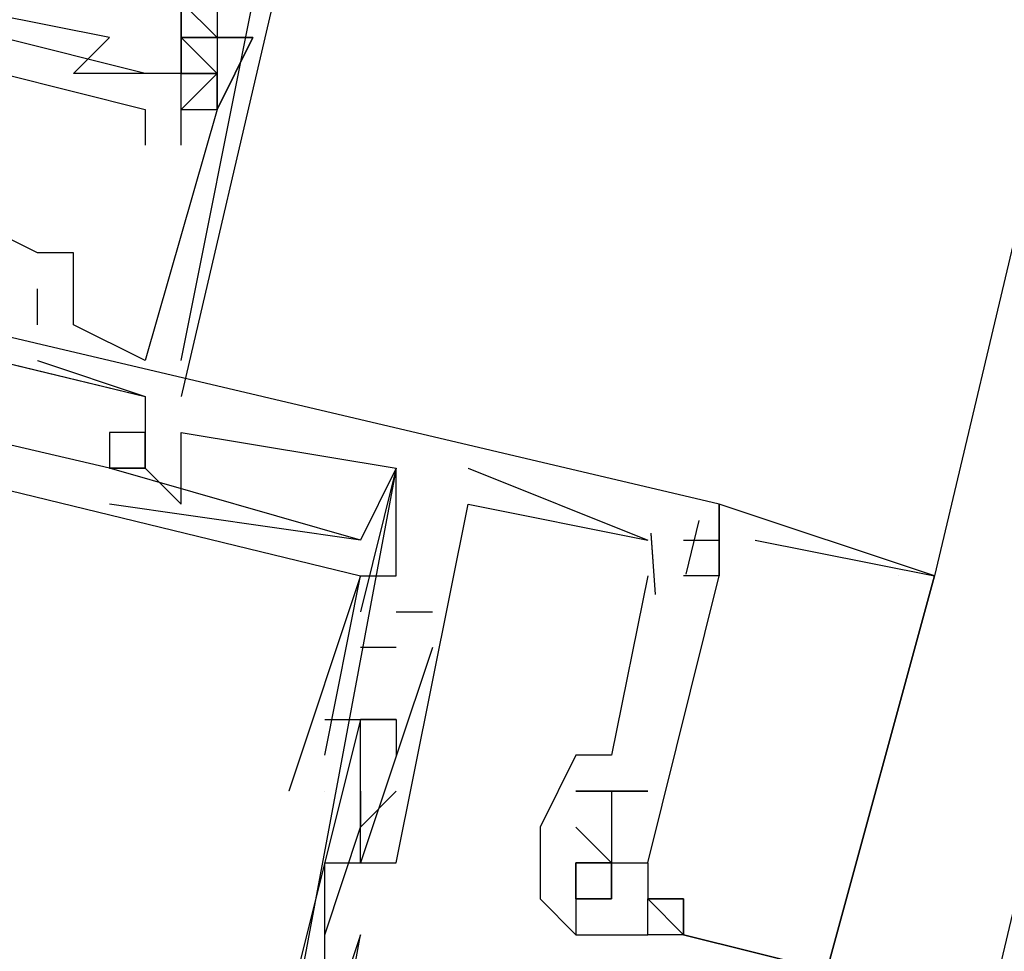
# Model space of a CAD drawing. Header units: feet. Extents: x -79 to 198, y -22 to 181.
# Tile 70 of 256: x 105.193 to 105.559, y 33.078 to 33.424. Entities that reach past the tile are written whole.
import ezdxf

# ---------------------------------------------------------------- set-up
doc = ezdxf.new("R2010")
doc.units = ezdxf.units.FT
doc.layers.add('A-LINEA', color=7, linetype='CONTINUOUS')

msp = doc.modelspace()

# ---------------------------------------------------------------- linework, layer by layer
at = {"layer": 'A-LINEA'}
for p, q in [((103.5333, 24.5111), (107.3733, 40.7511)), ((107.24, 40.4311), (105.5333, 33.2178)), ((105.3467, 33.6844), (105.2533, 33.2844)), ((105.24, 33.4044), (105.1333, 33.4311)), ((105.24, 33.4044), (105.1333, 33.4311)), ((105.24, 33.4044), (105.1333, 33.4311)), ((105.2667, 33.4178), (105.2533, 33.4311)), ((105.2267, 33.4178), (105.2267, 33.4178)), ((105.2667, 33.4178), (105.2667, 33.4178)), ((105.2667, 33.4178), (105.2667, 33.4178)), ((105.2667, 33.4178), (105.2667, 33.4178)), ((105.28, 33.4178), (105.28, 33.4178)), ((105.28, 33.4178), (105.28, 33.4178)), ((105.28, 33.4178), (105.28, 33.4178)), ((105.2133, 33.4044), (105.2133, 33.4044)), ((105.24, 33.4044), (105.24, 33.4044)), ((105.2533, 33.4044), (105.2533, 33.4044)), ((105.2667, 33.4044), (105.2533, 33.4044)), ((105.2667, 33.4044), (105.2533, 33.4044)), ((105.2667, 33.4044), (105.2667, 33.4044)), ((105.2667, 33.4044), (105.2667, 33.4044)), ((105.2667, 33.4044), (105.2667, 33.4044)), ((105.2667, 33.4044), (105.2667, 33.4044)), ((104.8, 33.3911), (105.24, 33.2844)), ((104.8, 33.3911), (105.24, 33.2844)), ((104.8, 33.3911), (105.24, 33.2844)), ((105.24, 33.3911), (105.24, 33.3911)), ((105.2533, 33.3911), (105.2533, 33.3911)), ((105.2533, 33.3911), (105.2533, 33.3911)), ((105.2533, 33.3911), (105.2533, 33.3911)), ((105.2667, 33.3911), (105.2667, 33.3911)), ((105.2667, 33.3911), (105.2667, 33.3911)), ((105.2667, 33.3911), (105.2667, 33.3911)), ((105.2667, 33.3911), (105.2667, 33.3911)), ((105.2667, 33.3911), (105.2667, 33.3911)), ((105.2667, 33.3911), (105.2667, 33.3911)), ((105.24, 33.3778), (105.24, 33.3778)), ((105.2533, 33.3778), (105.2533, 33.3778)), ((105.2, 33.3378), (105.2, 33.3378)), ((105.2, 33.3378), (105.2, 33.3378)), ((105.2, 33.3378), (105.2, 33.3378)), ((105.2133, 33.3378), (105.2133, 33.3378)), ((105.2133, 33.3378), (105.2133, 33.3378)), ((105.2133, 33.3378), (105.2133, 33.3378)), ((105.2, 33.3244), (105.2, 33.3244)), ((105.2, 33.3244), (105.2, 33.3244)), ((105.2, 33.3244), (105.2, 33.3244)), ((105.2, 33.3111), (105.2, 33.3111)), ((105.2, 33.3111), (105.2, 33.3111)), ((105.2, 33.3111), (105.2, 33.3111)), ((105.2133, 33.3111), (105.2133, 33.3111)), ((105.2133, 33.3111), (105.2133, 33.3111)), ((105.2133, 33.3111), (105.2133, 33.3111)), ((105.2133, 33.3111), (105.2133, 33.3111)), ((105.2133, 33.3111), (105.2133, 33.3111)), ((105.2133, 33.3111), (105.2133, 33.3111)), ((105.2, 33.2978), (105.24, 33.2844)), ((105.2, 33.2978), (105.2, 33.2978)), ((105.2, 33.2978), (105.24, 33.2844)), ((105.2, 33.2978), (105.2, 33.2978)), ((105.2, 33.2978), (105.24, 33.2844)), ((105.2, 33.2978), (105.2, 33.2978)), ((105.24, 33.2978), (105.24, 33.2978)), ((105.24, 33.2978), (105.24, 33.2978)), ((105.24, 33.2978), (105.24, 33.2978)), ((105.24, 33.2978), (105.24, 33.2978)), ((105.24, 33.2978), (105.24, 33.2978)), ((105.24, 33.2978), (105.24, 33.2978)), ((105.2533, 33.2978), (105.2533, 33.2978)), ((105.2533, 33.2978), (105.2533, 33.2978)), ((105.2533, 33.2978), (105.2533, 33.2978)), ((105.24, 33.2844), (105.24, 33.2844)), ((105.24, 33.2844), (105.24, 33.2844)), ((105.24, 33.2844), (105.24, 33.2844)), ((105.24, 33.2844), (105.24, 33.2844)), ((105.24, 33.2844), (105.24, 33.2844)), ((105.24, 33.2844), (105.24, 33.2844)), ((105.24, 33.2844), (105.24, 33.2844)), ((105.24, 33.2844), (105.24, 33.2844)), ((105.24, 33.2844), (105.24, 33.2844)), ((105.2267, 33.2711), (105.2267, 33.2711)), ((105.2267, 33.2711), (105.2267, 33.2711)), ((105.2267, 33.2711), (105.2267, 33.2711)), ((105.2267, 33.2711), (105.2267, 33.2711)), ((105.2267, 33.2711), (105.2267, 33.2711)), ((105.2267, 33.2711), (105.2267, 33.2711)), ((105.24, 33.2711), (105.24, 33.2711)), ((105.24, 33.2711), (105.24, 33.2711)), ((105.24, 33.2711), (105.24, 33.2711)), ((105.24, 33.2711), (105.24, 33.2711)), ((105.24, 33.2711), (105.24, 33.2711)), ((105.24, 33.2711), (105.24, 33.2711)), ((105.24, 33.2711), (105.24, 33.2711)), ((105.24, 33.2711), (105.24, 33.2711)), ((105.24, 33.2711), (105.24, 33.2711)), ((105.2533, 33.2711), (105.2533, 33.2711)), ((105.2533, 33.2711), (105.2533, 33.2711)), ((105.2533, 33.2711), (105.2533, 33.2711)), ((105.2533, 33.2711), (105.2533, 33.2711)), ((105.2533, 33.2711), (105.2533, 33.2711)), ((105.2533, 33.2711), (105.2533, 33.2711)), ((105.2267, 33.2578), (105.2267, 33.2578)), ((105.2267, 33.2578), (105.2267, 33.2578)), ((105.2267, 33.2578), (105.2267, 33.2578)), ((105.2267, 33.2578), (105.2267, 33.2578)), ((105.2267, 33.2578), (105.2267, 33.2578)), ((105.2267, 33.2578), (105.2267, 33.2578)), ((105.2267, 33.2578), (105.2267, 33.2578)), ((105.2267, 33.2578), (105.2267, 33.2578)), ((105.2267, 33.2578), (105.2267, 33.2578)), ((105.2267, 33.2578), (105.2267, 33.2578)), ((105.2267, 33.2578), (105.2267, 33.2578)), ((105.2267, 33.2578), (105.2267, 33.2578)), ((105.2267, 33.2578), (105.2267, 33.2578)), ((105.2267, 33.2578), (105.2267, 33.2578)), ((105.2267, 33.2578), (105.2267, 33.2578)), ((105.2267, 33.2578), (105.2267, 33.2578)), ((105.2267, 33.2578), (105.2267, 33.2578)), ((105.2267, 33.2578), (105.2267, 33.2578)), ((105.24, 33.2578), (105.2533, 33.2444)), ((105.24, 33.2578), (105.24, 33.2578)), ((105.24, 33.2578), (105.24, 33.2578)), ((105.24, 33.2578), (105.24, 33.2578)), ((105.24, 33.2578), (105.2533, 33.2444)), ((105.24, 33.2578), (105.24, 33.2578)), ((105.24, 33.2578), (105.24, 33.2578)), ((105.24, 33.2578), (105.24, 33.2578)), ((105.24, 33.2578), (105.2533, 33.2444)), ((105.24, 33.2578), (105.24, 33.2578)), ((105.24, 33.2578), (105.24, 33.2578)), ((105.24, 33.2578), (105.24, 33.2578)), ((105.24, 33.2578), (105.24, 33.2578)), ((105.24, 33.2578), (105.24, 33.2578)), ((105.24, 33.2578), (105.24, 33.2578)), ((105.24, 33.2578), (105.24, 33.2578)), ((105.24, 33.2578), (105.24, 33.2578)), ((105.24, 33.2578), (105.24, 33.2578)), ((105.24, 33.2578), (105.24, 33.2578)), ((105.24, 33.2578), (105.24, 33.2578)), ((105.24, 33.2578), (105.24, 33.2578)), ((105.2533, 33.2578), (105.2533, 33.2578)), ((105.2533, 33.2578), (105.2533, 33.2578)), ((105.2533, 33.2578), (105.2533, 33.2578)), ((105.3333, 33.2578), (105.3333, 33.2578)), ((105.3333, 33.2578), (105.3333, 33.2578)), ((105.3333, 33.2578), (105.3333, 33.2578)), ((105.3333, 33.2578), (105.3333, 33.2578)), ((105.3333, 33.2578), (105.3333, 33.2578)), ((105.3333, 33.2578), (105.3333, 33.2578)), ((105.3333, 33.2578), (105.3333, 33.2578)), ((105.3333, 33.2578), (105.3333, 33.2578)), ((105.3333, 33.2578), (105.3333, 33.2578)), ((105.3333, 33.2578), (105.3333, 33.2578)), ((105.3333, 33.2578), (105.3333, 33.2578)), ((105.3333, 33.2578), (105.3333, 33.2578)), ((105.3333, 33.2578), (105.3333, 33.2578)), ((105.3333, 33.2578), (105.3333, 33.2578)), ((105.3333, 33.2578), (105.3333, 33.2578)), ((105.36, 33.2578), (105.4267, 33.2311)), ((105.36, 33.2578), (105.36, 33.2578)), ((105.36, 33.2578), (105.4267, 33.2311)), ((105.36, 33.2578), (105.36, 33.2578)), ((105.36, 33.2578), (105.4267, 33.2311)), ((105.36, 33.2578), (105.36, 33.2578)), ((105.2267, 33.2444), (105.2267, 33.2444)), ((105.2267, 33.2444), (105.2267, 33.2444)), ((105.2267, 33.2444), (105.2267, 33.2444)), ((105.2533, 33.2444), (105.2533, 33.2444)), ((105.2533, 33.2444), (105.2533, 33.2444)), ((105.2533, 33.2444), (105.2533, 33.2444)), ((105.2533, 33.2444), (105.2533, 33.2444)), ((105.2533, 33.2444), (105.2533, 33.2444)), ((105.2533, 33.2444), (105.2533, 33.2444)), ((105.36, 33.2444), (105.36, 33.2444)), ((105.36, 33.2444), (105.36, 33.2444)), ((105.36, 33.2444), (105.36, 33.2444)), ((105.36, 33.2444), (105.36, 33.2444)), ((105.36, 33.2444), (105.36, 33.2444)), ((105.36, 33.2444), (105.36, 33.2444)), ((105.4533, 33.2444), (105.4533, 33.2444)), ((105.4533, 33.2444), (105.4533, 33.2444)), ((105.4533, 33.2444), (105.4533, 33.2444)), ((105.4533, 33.2444), (105.4533, 33.2444)), ((105.4533, 33.2444), (105.4533, 33.2444)), ((105.4533, 33.2444), (105.4533, 33.2444)), ((105.4533, 33.2444), (105.4533, 33.2444)), ((105.4533, 33.2444), (105.4533, 33.2444)), ((105.4533, 33.2444), (105.4533, 33.2444)), ((105.4457, 33.2384), (105.4409, 33.2184)), ((105.4457, 33.2384), (105.4409, 33.2184)), ((105.4457, 33.2384), (105.4409, 33.2184)), ((105.4457, 33.2384), (105.4409, 33.2184)), ((105.4457, 33.2384), (105.4409, 33.2184)), ((105.4457, 33.2384), (105.4409, 33.2184)), ((105.4279, 33.2336), (105.4295, 33.2109)), ((105.4279, 33.2336), (105.4295, 33.2109)), ((105.4279, 33.2336), (105.4295, 33.2109)), ((105.4279, 33.2335), (105.4295, 33.2109)), ((105.4279, 33.2335), (105.4295, 33.2109)), ((105.4279, 33.2335), (105.4295, 33.2109)), ((105.32, 33.2311), (105.32, 33.2311)), ((105.32, 33.2311), (105.32, 33.2311)), ((105.32, 33.2311), (105.32, 33.2311)), ((105.32, 33.2311), (105.32, 33.2311)), ((105.32, 33.2311), (105.32, 33.2311)), ((105.32, 33.2311), (105.32, 33.2311)), ((105.4267, 33.2311), (105.4267, 33.2311)), ((105.4267, 33.2311), (105.4267, 33.2311)), ((105.4267, 33.2311), (105.4267, 33.2311)), ((105.4267, 33.2311), (105.4267, 33.2311)), ((105.4267, 33.2311), (105.4267, 33.2311)), ((105.4267, 33.2311), (105.4267, 33.2311)), ((105.44, 33.2311), (105.44, 33.2311)), ((105.44, 33.2311), (105.44, 33.2311)), ((105.44, 33.2311), (105.44, 33.2311)), ((105.44, 33.2311), (105.44, 33.2311)), ((105.44, 33.2311), (105.44, 33.2311)), ((105.44, 33.2311), (105.44, 33.2311)), ((105.4533, 33.2311), (105.4533, 33.2311)), ((105.4533, 33.2311), (105.4533, 33.2311)), ((105.4533, 33.2311), (105.4533, 33.2311)), ((105.4533, 33.2311), (105.4533, 33.2311)), ((105.4533, 33.2311), (105.4533, 33.2311)), ((105.4533, 33.2311), (105.4533, 33.2311)), ((105.4533, 33.2311), (105.4533, 33.2311)), ((105.4533, 33.2311), (105.4533, 33.2311)), ((105.4533, 33.2311), (105.4533, 33.2311)), ((105.4667, 33.2311), (105.5333, 33.2178)), ((105.4667, 33.2311), (105.4667, 33.2311)), ((105.4667, 33.2311), (105.5333, 33.2178)), ((105.4667, 33.2311), (105.4667, 33.2311)), ((105.4667, 33.2311), (105.5333, 33.2178)), ((105.4667, 33.2311), (105.4667, 33.2311)), ((105.32, 33.2178), (105.32, 33.2178)), ((105.32, 33.2178), (105.32, 33.2178)), ((105.32, 33.2178), (105.32, 33.2178)), ((105.32, 33.2178), (105.32, 33.2178)), ((105.32, 33.2178), (105.32, 33.2178)), ((105.32, 33.2178), (105.32, 33.2178)), ((105.32, 33.2178), (105.32, 33.2178)), ((105.32, 33.2178), (105.32, 33.2178)), ((105.32, 33.2178), (105.32, 33.2178)), ((105.32, 33.2178), (105.32, 33.2178)), ((105.32, 33.2178), (105.32, 33.2178)), ((105.32, 33.2178), (105.32, 33.2178)), ((105.3333, 33.2178), (105.3333, 33.2178)), ((105.3333, 33.2178), (105.3333, 33.2178)), ((105.3333, 33.2178), (105.3333, 33.2178)), ((105.3333, 33.2178), (105.3333, 33.2178)), ((105.3333, 33.2178), (105.3333, 33.2178)), ((105.3333, 33.2178), (105.3333, 33.2178)), ((105.4267, 33.2178), (105.4133, 33.1511)), ((105.4267, 33.2178), (105.4133, 33.1511)), ((105.4267, 33.2178), (105.4133, 33.1511)), ((105.4267, 33.2178), (105.4267, 33.2178)), ((105.4267, 33.2178), (105.4267, 33.2178)), ((105.4267, 33.2178), (105.4267, 33.2178)), ((105.4267, 33.2178), (105.4267, 33.2178)), ((105.4267, 33.2178), (105.4267, 33.2178)), ((105.4267, 33.2178), (105.4267, 33.2178)), ((105.44, 33.2178), (105.44, 33.2178)), ((105.44, 33.2178), (105.44, 33.2178)), ((105.44, 33.2178), (105.44, 33.2178)), ((105.44, 33.2178), (105.44, 33.2178)), ((105.44, 33.2178), (105.44, 33.2178)), ((105.44, 33.2178), (105.44, 33.2178)), ((105.4533, 33.2178), (105.4533, 33.2178)), ((105.4533, 33.2178), (105.4533, 33.2178)), ((105.4533, 33.2178), (105.4533, 33.2178)), ((105.4533, 33.2178), (105.4533, 33.2178)), ((105.4533, 33.2178), (105.4533, 33.2178)), ((105.4533, 33.2178), (105.4533, 33.2178)), ((105.4533, 33.2178), (105.4533, 33.2178)), ((105.4533, 33.2178), (105.4533, 33.2178)), ((105.4533, 33.2178), (105.4533, 33.2178)), ((105.52, 33.2178), (105.52, 33.2178)), ((105.52, 33.2178), (105.52, 33.2178)), ((105.52, 33.2178), (105.52, 33.2178)), ((105.5333, 33.2178), (105.5333, 33.2178)), ((105.5333, 33.2178), (105.5333, 33.2178)), ((105.5333, 33.2178), (105.5333, 33.2178)), ((105.5333, 33.2178), (105.5333, 33.2178)), ((105.5333, 33.2178), (105.5333, 33.2178)), ((105.5333, 33.2178), (105.5333, 33.2178)), ((105.32, 33.2044), (105.32, 33.2044)), ((105.32, 33.2044), (105.32, 33.2044)), ((105.32, 33.2044), (105.32, 33.2044)), ((105.3333, 33.2044), (105.3467, 33.2044)), ((105.3333, 33.2044), (105.3333, 33.2044)), ((105.3333, 33.2044), (105.3467, 33.2044)), ((105.3333, 33.2044), (105.3333, 33.2044)), ((105.3333, 33.2044), (105.3467, 33.2044)), ((105.3333, 33.2044), (105.3333, 33.2044)), ((105.3467, 33.2044), (105.3467, 33.2044)), ((105.3467, 33.2044), (105.3467, 33.2044)), ((105.3467, 33.2044), (105.3467, 33.2044)), ((105.3333, 33.1911), (105.32, 33.1911)), ((105.32, 33.1911), (105.32, 33.1911)), ((105.3333, 33.1911), (105.32, 33.1911)), ((105.32, 33.1911), (105.32, 33.1911)), ((105.3333, 33.1911), (105.32, 33.1911)), ((105.32, 33.1911), (105.32, 33.1911)), ((105.3333, 33.1911), (105.3333, 33.1911)), ((105.3333, 33.1911), (105.3333, 33.1911)), ((105.3333, 33.1911), (105.3333, 33.1911)), ((105.3467, 33.1911), (105.3467, 33.1911)), ((105.3467, 33.1911), (105.3467, 33.1911)), ((105.3467, 33.1911), (105.3467, 33.1911)), ((105.3067, 33.1644), (105.3067, 33.1644)), ((105.3067, 33.1644), (105.3067, 33.1644)), ((105.3067, 33.1644), (105.3067, 33.1644)), ((105.3333, 33.1644), (105.32, 33.1644)), ((105.32, 33.1644), (105.32, 33.1644)), ((105.32, 33.1644), (105.32, 33.1644)), ((105.32, 33.1644), (105.32, 33.1644)), ((105.3333, 33.1644), (105.32, 33.1644)), ((105.32, 33.1644), (105.32, 33.1644)), ((105.32, 33.1644), (105.32, 33.1644)), ((105.32, 33.1644), (105.32, 33.1644)), ((105.3333, 33.1644), (105.32, 33.1644)), ((105.32, 33.1644), (105.32, 33.1644)), ((105.32, 33.1644), (105.32, 33.1644)), ((105.32, 33.1644), (105.32, 33.1644)), ((105.3333, 33.1644), (105.3333, 33.1644)), ((105.3333, 33.1644), (105.3333, 33.1644)), ((105.3333, 33.1644), (105.3333, 33.1644)), ((105.3333, 33.1644), (105.3333, 33.1644)), ((105.3333, 33.1644), (105.3333, 33.1644)), ((105.3333, 33.1644), (105.3333, 33.1644)), ((105.3067, 33.1511), (105.3067, 33.1511)), ((105.3067, 33.1511), (105.3067, 33.1511)), ((105.3067, 33.1511), (105.3067, 33.1511)), ((105.3067, 33.1511), (105.3067, 33.1511)), ((105.3067, 33.1511), (105.3067, 33.1511)), ((105.3067, 33.1511), (105.3067, 33.1511)), ((105.3333, 33.1511), (105.3333, 33.1511)), ((105.3333, 33.1511), (105.3333, 33.1511)), ((105.3333, 33.1511), (105.3333, 33.1511)), ((105.4, 33.1511), (105.4, 33.1511)), ((105.4, 33.1511), (105.4, 33.1511)), ((105.4, 33.1511), (105.4, 33.1511)), ((105.4, 33.1511), (105.4, 33.1511)), ((105.4, 33.1511), (105.4, 33.1511)), ((105.4, 33.1511), (105.4, 33.1511)), ((105.4133, 33.1511), (105.4133, 33.1511)), ((105.4133, 33.1511), (105.4133, 33.1511)), ((105.4133, 33.1511), (105.4133, 33.1511)), ((105.4133, 33.1511), (105.4133, 33.1511)), ((105.4133, 33.1511), (105.4133, 33.1511)), ((105.4133, 33.1511), (105.4133, 33.1511)), ((105.2933, 33.1378), (105.2933, 33.1378)), ((105.2933, 33.1378), (105.2933, 33.1378)), ((105.2933, 33.1378), (105.2933, 33.1378)), ((105.2933, 33.1378), (105.2933, 33.1378)), ((105.2933, 33.1378), (105.2933, 33.1378)), ((105.2933, 33.1378), (105.2933, 33.1378)), ((105.3067, 33.1378), (105.3067, 33.1378)), ((105.3067, 33.1378), (105.3067, 33.1378)), ((105.3067, 33.1378), (105.3067, 33.1378)), ((105.3067, 33.1378), (105.3067, 33.1378)), ((105.3067, 33.1378), (105.3067, 33.1378)), ((105.3067, 33.1378), (105.3067, 33.1378)), ((105.3067, 33.1378), (105.3067, 33.1378)), ((105.3067, 33.1378), (105.3067, 33.1378)), ((105.3067, 33.1378), (105.3067, 33.1378)), ((105.3067, 33.1378), (105.3067, 33.1378)), ((105.3067, 33.1378), (105.3067, 33.1378)), ((105.3067, 33.1378), (105.3067, 33.1378)), ((105.32, 33.1378), (105.32, 33.1378)), ((105.32, 33.1378), (105.32, 33.1378)), ((105.32, 33.1378), (105.32, 33.1378)), ((105.3333, 33.1378), (105.3333, 33.1378)), ((105.3333, 33.1378), (105.3333, 33.1378)), ((105.3333, 33.1378), (105.3333, 33.1378)), ((105.4, 33.1378), (105.4, 33.1378)), ((105.4, 33.1378), (105.4, 33.1378)), ((105.4, 33.1378), (105.4, 33.1378)), ((105.4, 33.1378), (105.4, 33.1378)), ((105.4, 33.1378), (105.4, 33.1378)), ((105.4, 33.1378), (105.4, 33.1378)), ((105.4, 33.1378), (105.4, 33.1378)), ((105.4, 33.1378), (105.4, 33.1378)), ((105.4, 33.1378), (105.4, 33.1378)), ((105.4, 33.1378), (105.4, 33.1378)), ((105.4, 33.1378), (105.4, 33.1378)), ((105.4, 33.1378), (105.4, 33.1378)), ((105.4, 33.1378), (105.4, 33.1378)), ((105.4, 33.1378), (105.4, 33.1378)), ((105.4, 33.1378), (105.4, 33.1378)), ((105.4, 33.1378), (105.4, 33.1378)), ((105.4, 33.1378), (105.4, 33.1378)), ((105.4, 33.1378), (105.4, 33.1378)), ((105.4133, 33.1378), (105.4133, 33.1378)), ((105.4133, 33.1378), (105.4133, 33.1378)), ((105.4133, 33.1378), (105.4133, 33.1378)), ((105.4133, 33.1378), (105.4133, 33.1378)), ((105.4133, 33.1378), (105.4133, 33.1378)), ((105.4133, 33.1378), (105.4133, 33.1378)), ((105.4133, 33.1378), (105.4133, 33.1378)), ((105.4133, 33.1378), (105.4133, 33.1378)), ((105.4133, 33.1378), (105.4133, 33.1378)), ((105.4133, 33.1378), (105.4133, 33.1378)), ((105.4133, 33.1378), (105.4133, 33.1378)), ((105.4133, 33.1378), (105.4133, 33.1378)), ((105.4133, 33.1378), (105.4133, 33.1378)), ((105.4133, 33.1378), (105.4133, 33.1378)), ((105.4133, 33.1378), (105.4133, 33.1378)), ((105.4133, 33.1378), (105.4133, 33.1378)), ((105.4133, 33.1378), (105.4133, 33.1378)), ((105.4133, 33.1378), (105.4133, 33.1378)), ((105.4133, 33.1378), (105.4133, 33.1378)), ((105.4133, 33.1378), (105.4133, 33.1378)), ((105.4133, 33.1378), (105.4133, 33.1378)), ((105.4133, 33.1378), (105.4133, 33.1378)), ((105.4133, 33.1378), (105.4133, 33.1378)), ((105.4133, 33.1378), (105.4133, 33.1378)), ((105.4133, 33.1378), (105.4133, 33.1378)), ((105.4133, 33.1378), (105.4133, 33.1378)), ((105.4133, 33.1378), (105.4133, 33.1378)), ((105.4133, 33.1378), (105.4133, 33.1378)), ((105.4133, 33.1378), (105.4133, 33.1378)), ((105.4133, 33.1378), (105.4133, 33.1378)), ((105.4133, 33.1378), (105.4133, 33.1378)), ((105.4133, 33.1378), (105.4133, 33.1378)), ((105.4133, 33.1378), (105.4133, 33.1378)), ((105.4133, 33.1378), (105.4133, 33.1378)), ((105.4133, 33.1378), (105.4133, 33.1378)), ((105.4133, 33.1378), (105.4133, 33.1378)), ((105.4267, 33.1378), (105.4267, 33.1378)), ((105.4267, 33.1378), (105.4267, 33.1378)), ((105.4267, 33.1378), (105.4267, 33.1378)), ((105.4267, 33.1378), (105.4267, 33.1378)), ((105.4267, 33.1378), (105.4267, 33.1378)), ((105.4267, 33.1378), (105.4267, 33.1378)), ((105.4267, 33.1378), (105.4267, 33.1378)), ((105.4267, 33.1378), (105.4267, 33.1378)), ((105.4267, 33.1378), (105.4267, 33.1378)), ((105.4267, 33.1378), (105.4267, 33.1378)), ((105.4267, 33.1378), (105.4267, 33.1378)), ((105.4267, 33.1378), (105.4267, 33.1378)), ((105.32, 33.1244), (105.32, 33.1244)), ((105.32, 33.1244), (105.32, 33.1244)), ((105.32, 33.1244), (105.32, 33.1244)), ((105.32, 33.1244), (105.32, 33.1244)), ((105.32, 33.1244), (105.32, 33.1244)), ((105.32, 33.1244), (105.32, 33.1244)), ((105.32, 33.1244), (105.32, 33.1244)), ((105.32, 33.1244), (105.32, 33.1244)), ((105.32, 33.1244), (105.32, 33.1244)), ((105.3867, 33.1244), (105.3867, 33.1244)), ((105.3867, 33.1244), (105.3867, 33.1244)), ((105.3867, 33.1244), (105.3867, 33.1244)), ((105.3867, 33.1244), (105.3867, 33.1244)), ((105.3867, 33.1244), (105.3867, 33.1244)), ((105.3867, 33.1244), (105.3867, 33.1244)), ((105.3867, 33.1244), (105.3867, 33.1244)), ((105.3867, 33.1244), (105.3867, 33.1244)), ((105.3867, 33.1244), (105.3867, 33.1244)), ((105.3867, 33.1244), (105.3867, 33.1244)), ((105.4, 33.1244), (105.4, 33.1244)), ((105.4, 33.1244), (105.4, 33.1244)), ((105.4, 33.1244), (105.4, 33.1244)), ((105.4, 33.1244), (105.4, 33.1244)), ((105.4, 33.1244), (105.4, 33.1244)), ((105.4, 33.1244), (105.4, 33.1244)), ((105.4, 33.1244), (105.4, 33.1244)), ((105.4, 33.1244), (105.4, 33.1244)), ((105.4, 33.1244), (105.4, 33.1244)), ((105.4, 33.1244), (105.4, 33.1244)), ((105.4, 33.1244), (105.4, 33.1244)), ((105.4, 33.1244), (105.4, 33.1244)), ((105.4, 33.1244), (105.4, 33.1244)), ((105.4, 33.1244), (105.4, 33.1244)), ((105.4, 33.1244), (105.4, 33.1244)), ((105.4, 33.1244), (105.4, 33.1244)), ((105.4133, 33.1244), (105.4133, 33.1244)), ((105.4133, 33.1244), (105.4133, 33.1244)), ((105.4133, 33.1244), (105.4133, 33.1244)), ((105.4133, 33.1244), (105.4133, 33.1244)), ((105.4133, 33.1244), (105.4133, 33.1244)), ((105.4133, 33.1244), (105.4133, 33.1244)), ((105.3067, 33.1111), (105.3067, 33.1111)), ((105.3067, 33.1111), (105.3067, 33.1111)), ((105.3067, 33.1111), (105.3067, 33.1111)), ((105.32, 33.1111), (105.32, 33.1111)), ((105.32, 33.1111), (105.32, 33.1111)), ((105.32, 33.1111), (105.32, 33.1111)), ((105.32, 33.1111), (105.32, 33.1111)), ((105.32, 33.1111), (105.32, 33.1111)), ((105.32, 33.1111), (105.32, 33.1111)), ((105.32, 33.1111), (105.32, 33.1111)), ((105.32, 33.1111), (105.32, 33.1111)), ((105.32, 33.1111), (105.32, 33.1111)), ((105.3333, 33.1111), (105.3333, 33.1111)), ((105.3333, 33.1111), (105.3333, 33.1111)), ((105.3333, 33.1111), (105.3333, 33.1111)), ((105.3333, 33.1111), (105.3333, 33.1111)), ((105.3333, 33.1111), (105.3333, 33.1111)), ((105.3333, 33.1111), (105.3333, 33.1111)), ((105.4, 33.1111), (105.4, 33.1111)), ((105.4, 33.1111), (105.4, 33.1111)), ((105.4, 33.1111), (105.4, 33.1111)), ((105.4, 33.1111), (105.4, 33.1111)), ((105.4, 33.1111), (105.4, 33.1111)), ((105.4133, 33.1111), (105.4133, 33.1111)), ((105.4133, 33.1111), (105.4133, 33.1111)), ((105.4133, 33.1111), (105.4133, 33.1111)), ((105.4133, 33.1111), (105.4133, 33.1111)), ((105.4133, 33.1111), (105.4133, 33.1111)), ((105.4133, 33.1111), (105.4133, 33.1111)), ((105.4133, 33.1111), (105.4133, 33.1111)), ((105.4133, 33.1111), (105.4133, 33.1111)), ((105.4133, 33.1111), (105.4133, 33.1111)), ((105.4133, 33.1111), (105.4133, 33.1111)), ((105.4133, 33.1111), (105.4133, 33.1111)), ((105.4133, 33.1111), (105.4133, 33.1111)), ((105.4133, 33.1111), (105.4133, 33.1111)), ((105.4133, 33.1111), (105.4133, 33.1111)), ((105.4267, 33.1111), (105.4267, 33.1111)), ((105.4267, 33.1111), (105.4267, 33.1111)), ((105.4267, 33.1111), (105.4267, 33.1111)), ((105.4267, 33.1111), (105.4267, 33.1111)), ((105.4267, 33.1111), (105.4267, 33.1111)), ((105.4267, 33.1111), (105.4267, 33.1111)), ((105.4267, 33.1111), (105.4267, 33.1111)), ((105.4267, 33.1111), (105.4267, 33.1111)), ((105.4267, 33.1111), (105.4267, 33.1111)), ((105.4267, 33.1111), (105.4267, 33.1111)), ((105.3867, 33.0978), (105.3867, 33.0978)), ((105.3867, 33.0978), (105.3867, 33.0978)), ((105.3867, 33.0978), (105.3867, 33.0978)), ((105.3867, 33.0978), (105.3867, 33.0978)), ((105.4, 33.0978), (105.4, 33.0978)), ((105.4, 33.0978), (105.4, 33.0978)), ((105.4, 33.0978), (105.4, 33.0978)), ((105.4, 33.0978), (105.4, 33.0978)), ((105.4, 33.0978), (105.4, 33.0978)), ((105.4133, 33.0978), (105.4133, 33.0978)), ((105.4133, 33.0978), (105.4133, 33.0978)), ((105.4133, 33.0978), (105.4133, 33.0978)), ((105.4133, 33.0978), (105.4133, 33.0978)), ((105.4267, 33.0978), (105.4267, 33.0978)), ((105.4267, 33.0978), (105.4267, 33.0978)), ((105.4267, 33.0978), (105.4267, 33.0978)), ((105.4267, 33.0978), (105.4267, 33.0978)), ((105.4267, 33.0978), (105.4267, 33.0978)), ((105.4267, 33.0978), (105.4267, 33.0978)), ((105.4267, 33.0978), (105.4267, 33.0978)), ((105.4267, 33.0978), (105.4267, 33.0978)), ((105.44, 33.0978), (105.44, 33.0978)), ((105.44, 33.0978), (105.44, 33.0978)), ((105.44, 33.0978), (105.44, 33.0978)), ((105.44, 33.0978), (105.44, 33.0978)), ((105.44, 33.0978), (105.44, 33.0978)), ((105.3067, 33.0844), (105.3067, 33.0844)), ((105.3067, 33.0844), (105.3067, 33.0844)), ((105.3067, 33.0844), (105.3067, 33.0844)), ((105.32, 33.0844), (105.32, 33.0844)), ((105.32, 33.0844), (105.32, 33.0844)), ((105.32, 33.0844), (105.32, 33.0844)), ((105.32, 33.0844), (105.32, 33.0844)), ((105.32, 33.0844), (105.32, 33.0844)), ((105.32, 33.0844), (105.32, 33.0844)), ((105.4, 33.0844), (105.4, 33.0844)), ((105.4, 33.0844), (105.4, 33.0844)), ((105.4, 33.0844), (105.4, 33.0844)), ((105.4, 33.0844), (105.4, 33.0844)), ((105.4, 33.0844), (105.4, 33.0844)), ((105.4267, 33.0844), (105.4267, 33.0844)), ((105.4267, 33.0844), (105.4267, 33.0844)), ((105.4267, 33.0844), (105.4267, 33.0844)), ((105.4267, 33.0844), (105.4267, 33.0844)), ((105.4267, 33.0844), (105.4267, 33.0844)), ((105.4267, 33.0844), (105.4267, 33.0844)), ((105.4267, 33.0844), (105.4267, 33.0844)), ((105.4267, 33.0844), (105.4267, 33.0844)), ((105.4267, 33.0844), (105.4267, 33.0844)), ((105.44, 33.0844), (105.44, 33.0844)), ((105.44, 33.0844), (105.44, 33.0844)), ((105.44, 33.0844), (105.44, 33.0844)), ((105.44, 33.0844), (105.44, 33.0844)), ((105.44, 33.0844), (105.44, 33.0844)), ((105.44, 33.0844), (105.44, 33.0844)), ((105.44, 33.0844), (105.44, 33.0844)), ((105.44, 33.0844), (105.44, 33.0844)), ((105.44, 33.0844), (105.44, 33.0844)), ((105.44, 33.0844), (105.44, 33.0844)), ((105.44, 33.0844), (105.44, 33.0844)), ((105.44, 33.0844), (105.44, 33.0844))]:
    msp.add_line(p, q, dxfattribs=at)
for points in [[(67.2267, 7.6444), (67.2667, 7.8178), (67.76, 9.9244), (68.1067, 9.9378), (69.9867, 17.8978), (72.5733, 17.2844), (72.7333, 17.9244), (80.72, 16.0444), (83.12, 15.4711), (87.16, 14.5111), (90.12, 27.0044), (94.6533, 25.9244), (94.8133, 26.5778), (97.52, 25.9378), (103.5333, 24.5111), (107.3733, 40.7511), (107.64, 40.6978), (108.9733, 40.3778), (112.68, 39.4978), (119.16, 37.9644), (119.2267, 38.2978), (125.3067, 36.8578)], [(105.1733, 33.6444), (105.12, 33.4711), (105.1333, 33.4578), (105.12, 33.4044), (105.1333, 33.4178), (105.24, 33.3911), (105.24, 33.3778)], [(105.28, 33.5778), (105.28, 33.6178), (105.2933, 33.6178), (105.2933, 33.6044), (105.3067, 33.6044), (105.2667, 33.4444), (105.2533, 33.4444), (105.2533, 33.4044), (105.24, 33.4044), (105.2133, 33.4044), (105.2267, 33.4178), (105.16, 33.4311), (105.16, 33.4178), (105.1467, 33.4311), (105.1333, 33.4311), (105.1467, 33.4711), (105.1333, 33.4711)], [(105.2533, 33.3778), (105.2533, 33.4311), (105.2667, 33.4311), (105.3067, 33.6044)], [(105.2533, 33.2978), (105.28, 33.4311), (105.2667, 33.4311), (105.2667, 33.4178), (105.28, 33.4178), (105.2667, 33.3911), (105.2667, 33.4044), (105.2533, 33.3911), (105.2667, 33.3911), (105.24, 33.2978), (105.2133, 33.3111), (105.2133, 33.3378), (105.2, 33.3378), (105.1733, 33.3511), (105.1467, 33.3511), (105.1333, 33.3644), (105.12, 33.3244)], [(105.2533, 33.2978), (105.28, 33.4311), (105.2667, 33.4311), (105.2667, 33.4178), (105.28, 33.4178), (105.2667, 33.3911), (105.2667, 33.4044), (105.2533, 33.3911), (105.2667, 33.3911), (105.24, 33.2978), (105.2133, 33.3111), (105.2133, 33.3378), (105.2, 33.3378), (105.1733, 33.3511), (105.1467, 33.3511), (105.1333, 33.3644), (105.12, 33.3244)], [(105.2533, 33.2978), (105.28, 33.4311), (105.2667, 33.4311), (105.2667, 33.4178), (105.28, 33.4178), (105.2667, 33.3911), (105.2667, 33.4044), (105.2533, 33.3911), (105.2667, 33.3911), (105.24, 33.2978), (105.2133, 33.3111), (105.2133, 33.3378), (105.2, 33.3378), (105.1733, 33.3511), (105.1467, 33.3511), (105.1333, 33.3644), (105.12, 33.3244)], [(105.2533, 33.4178), (105.2667, 33.4178), (105.2533, 33.4178)], [(105.2667, 33.4178), (105.2533, 33.4178), (105.2667, 33.4044), (105.2533, 33.4178)], [(105.2667, 33.4178), (105.2667, 33.4178), (105.2667, 33.3911), (105.2667, 33.3911), (105.28, 33.4178), (105.2667, 33.4178)], [(105.44, 33.2311), (105.4533, 33.2311), (105.4533, 33.2444), (104.7733, 33.4044), (104.7467, 33.2444), (104.76, 33.2444), (104.76, 33.2578)], [(105.44, 33.2311), (105.4533, 33.2311), (105.4533, 33.2444), (104.7733, 33.4044), (104.7467, 33.2444), (104.76, 33.2444), (104.76, 33.2578)], [(105.44, 33.2311), (105.4533, 33.2311), (105.4533, 33.2444), (104.7733, 33.4044), (104.7467, 33.2444), (104.76, 33.2444), (104.76, 33.2578)], [(105.44, 33.2311), (105.4533, 33.2311), (105.4533, 33.2444), (104.7733, 33.4044), (104.7467, 33.2444), (104.76, 33.2444), (104.7467, 33.1644), (104.76, 33.1644)], [(105.44, 33.2311), (105.4533, 33.2311), (105.4533, 33.2444), (104.7733, 33.4044), (104.7467, 33.2444), (104.76, 33.2444), (104.7467, 33.1644), (104.76, 33.1644)], [(105.44, 33.2311), (105.4533, 33.2311), (105.4533, 33.2444), (104.7733, 33.4044), (104.7467, 33.2444), (104.76, 33.2444), (104.7467, 33.1644), (104.76, 33.1644)], [(105.2533, 33.4044), (105.2667, 33.4044), (105.2533, 33.4044)], [(104.8, 33.3911), (105.24, 33.2844), (105.24, 33.2578), (105.2267, 33.2578)], [(104.8, 33.3911), (105.24, 33.2844), (105.24, 33.2578), (105.2267, 33.2578)], [(104.8, 33.3911), (105.24, 33.2844), (105.24, 33.2578), (105.2267, 33.2578)], [(105.3333, 33.2578), (105.32, 33.2311), (105.2267, 33.2578), (105.24, 33.2578), (105.24, 33.2711), (105.2267, 33.2711), (105.2267, 33.2578), (104.8267, 33.3511), (104.8267, 33.3644), (104.8, 33.3778), (104.8, 33.3644), (104.8133, 33.3644), (104.8, 33.2711), (104.7867, 33.2711), (104.8, 33.2578), (104.8133, 33.3378)], [(105.3333, 33.2578), (105.32, 33.2311), (105.2267, 33.2578), (105.24, 33.2578), (105.24, 33.2711), (105.2267, 33.2711), (105.2267, 33.2578), (104.8267, 33.3511), (104.8267, 33.3644), (104.8, 33.3778), (104.8, 33.3644), (104.8133, 33.3644), (104.8, 33.2711), (104.7867, 33.2711), (104.8, 33.2578), (104.8133, 33.3378)], [(105.3333, 33.2578), (105.32, 33.2311), (105.2267, 33.2578), (105.24, 33.2578), (105.24, 33.2711), (105.2267, 33.2711), (105.2267, 33.2578), (104.8267, 33.3511), (104.8267, 33.3644), (104.8, 33.3778), (104.8, 33.3644), (104.8133, 33.3644), (104.8, 33.2711), (104.7867, 33.2711), (104.8, 33.2578), (104.8133, 33.3378)], [(105.2267, 33.2578), (105.24, 33.2578), (105.24, 33.2711), (105.2267, 33.2711), (105.2267, 33.2578), (104.8267, 33.3511), (104.8267, 33.3644), (104.8, 33.3778), (104.8, 33.3644), (104.8133, 33.3644), (104.8, 33.2711), (104.7867, 33.2711), (104.8, 33.2578), (104.8133, 33.3378)], [(105.2267, 33.2578), (105.24, 33.2578), (105.24, 33.2711), (105.2267, 33.2711), (105.2267, 33.2578), (104.8267, 33.3511), (104.8267, 33.3644), (104.8, 33.3778), (104.8, 33.3644), (104.8133, 33.3644), (104.8, 33.2711), (104.7867, 33.2711), (104.8, 33.2578), (104.8133, 33.3378)], [(105.2267, 33.2578), (105.24, 33.2578), (105.24, 33.2711), (105.2267, 33.2711), (105.2267, 33.2578), (104.8267, 33.3511), (104.8267, 33.3644), (104.8, 33.3778), (104.8, 33.3644), (104.8133, 33.3644), (104.8, 33.2711), (104.7867, 33.2711), (104.8, 33.2578), (104.8133, 33.3378)], [(105.2, 33.3378), (105.1733, 33.3511), (105.1733, 33.3511), (105.1467, 33.3511)], [(104.8267, 33.3378), (105.32, 33.2178), (105.2933, 33.1378), (105.2933, 33.1378)], [(104.8267, 33.3378), (105.32, 33.2178), (105.2933, 33.1378), (105.2933, 33.1378)], [(104.8267, 33.3378), (105.32, 33.2178), (105.2933, 33.1378), (105.2933, 33.1378)], [(104.8267, 33.3378), (105.32, 33.2178), (105.2933, 33.1378), (105.2933, 33.1378)], [(104.8267, 33.3378), (105.32, 33.2178), (105.2933, 33.1378), (105.2933, 33.1378)], [(104.8267, 33.3378), (105.32, 33.2178), (105.2933, 33.1378), (105.2933, 33.1378)], [(105.2, 33.3111), (105.2, 33.3244), (105.2, 33.3244)], [(105.2, 33.3111), (105.2, 33.3244), (105.2, 33.3244)], [(105.2, 33.3111), (105.2, 33.3244), (105.2, 33.3244)], [(105.24, 33.2711), (105.2267, 33.2711), (105.2267, 33.2711), (105.2267, 33.2578)], [(105.24, 33.2711), (105.24, 33.2578), (105.2267, 33.2578)], [(105.24, 33.2711), (105.2267, 33.2711), (105.2267, 33.2711), (105.2267, 33.2578)], [(105.24, 33.2711), (105.24, 33.2578), (105.2267, 33.2578)], [(105.24, 33.2711), (105.2267, 33.2711), (105.2267, 33.2711), (105.2267, 33.2578)], [(105.24, 33.2711), (105.24, 33.2578), (105.2267, 33.2578)], [(105.24, 33.2578), (105.2533, 33.2444), (105.2533, 33.2711), (105.3333, 33.2578), (105.2933, 33.0444), (105.28, 33.0444), (105.28, 33.0311), (105.2933, 33.0311)], [(105.24, 33.2578), (105.2533, 33.2444), (105.2533, 33.2711), (105.3333, 33.2578), (105.2933, 33.0444), (105.28, 33.0444), (105.28, 33.0311), (105.2933, 33.0311)], [(105.24, 33.2578), (105.2533, 33.2444), (105.2533, 33.2711), (105.3333, 33.2578), (105.2933, 33.0444), (105.28, 33.0444), (105.28, 33.0311), (105.2933, 33.0311)], [(105.2533, 33.2444), (105.2533, 33.2711), (105.3333, 33.2578), (105.32, 33.2044)], [(105.2533, 33.2444), (105.2533, 33.2711), (105.3333, 33.2578), (105.32, 33.2044)], [(105.2533, 33.2444), (105.2533, 33.2711), (105.3333, 33.2578), (105.32, 33.2044)], [(105.3333, 33.2578), (105.32, 33.2311), (105.2267, 33.2444)], [(105.3333, 33.2578), (105.32, 33.2311), (105.2267, 33.2444)], [(105.3333, 33.2578), (105.32, 33.2311), (105.2267, 33.2444)], [(105.3067, 33.1511), (105.32, 33.2178), (105.3333, 33.2178), (105.3333, 33.2578)], [(105.3067, 33.1511), (105.32, 33.2178), (105.3333, 33.2178), (105.3333, 33.2578)], [(105.3067, 33.1511), (105.32, 33.2178), (105.3333, 33.2178), (105.3333, 33.2578)], [(105.3067, 33.1511), (105.32, 33.2178), (105.3333, 33.2178), (105.3333, 33.2578)], [(105.3067, 33.1511), (105.32, 33.2178), (105.3333, 33.2178), (105.3333, 33.2578)], [(105.3067, 33.1511), (105.32, 33.2178), (105.3333, 33.2178), (105.3333, 33.2578)], [(105.3467, 33.1911), (105.32, 33.1111), (105.3333, 33.1111), (105.36, 33.2444)], [(105.3467, 33.1911), (105.32, 33.1111), (105.3333, 33.1111), (105.36, 33.2444)], [(105.3467, 33.1911), (105.32, 33.1111), (105.3333, 33.1111), (105.36, 33.2444)], [(105.32, 33.1111), (105.3333, 33.1111), (105.36, 33.2444), (105.4267, 33.2311)], [(105.32, 33.1111), (105.3333, 33.1111), (105.36, 33.2444), (105.4267, 33.2311)], [(105.32, 33.1111), (105.3333, 33.1111), (105.36, 33.2444), (105.4267, 33.2311)], [(105.44, 33.0844), (105.4933, 33.0711), (105.5333, 33.2178), (105.5333, 33.2178), (105.4533, 33.2444), (105.4533, 33.2178), (105.4533, 33.2311)], [(105.44, 33.0844), (105.4933, 33.0711), (105.5333, 33.2178), (105.5333, 33.2178), (105.4533, 33.2444), (105.4533, 33.2178), (105.4533, 33.2311)], [(105.44, 33.0844), (105.4933, 33.0711), (105.5333, 33.2178), (105.5333, 33.2178), (105.4533, 33.2444), (105.4533, 33.2178), (105.4533, 33.2311)], [(105.4267, 33.2178), (105.4133, 33.1511), (105.4, 33.1511), (105.3867, 33.1244)], [(105.4267, 33.2178), (105.4133, 33.1511), (105.4, 33.1511), (105.3867, 33.1244)], [(105.4267, 33.2178), (105.4133, 33.1511), (105.4, 33.1511), (105.3867, 33.1244)], [(105.4267, 33.1378), (105.4133, 33.1378), (105.4267, 33.1378), (105.4133, 33.1378), (105.4133, 33.1244), (105.4133, 33.1111), (105.4267, 33.1111), (105.4533, 33.2178), (105.44, 33.2178)], [(105.4267, 33.1378), (105.4133, 33.1378), (105.4267, 33.1378), (105.4133, 33.1378), (105.4133, 33.1244), (105.4133, 33.1111), (105.4267, 33.1111), (105.4533, 33.2178), (105.44, 33.2178)], [(105.4267, 33.1378), (105.4133, 33.1378), (105.4267, 33.1378), (105.4133, 33.1378), (105.4133, 33.1244), (105.4133, 33.1111), (105.4267, 33.1111), (105.4533, 33.2178), (105.44, 33.2178)], [(105.4133, 33.1244), (105.4133, 33.1111), (105.4267, 33.1111), (105.4533, 33.2178), (105.44, 33.2178)], [(105.4133, 33.1244), (105.4133, 33.1111), (105.4267, 33.1111), (105.4533, 33.2178), (105.44, 33.2178)], [(105.4133, 33.1244), (105.4133, 33.1111), (105.4267, 33.1111), (105.4533, 33.2178), (105.44, 33.2178)], [(105.5333, 33.2178), (105.4933, 33.0711), (105.4933, 33.0711), (105.44, 33.0844), (105.44, 33.0844), (105.44, 33.0978), (105.44, 33.0978), (105.4267, 33.0978)], [(105.5333, 33.2178), (105.4933, 33.0711), (105.4933, 33.0711), (105.44, 33.0844), (105.44, 33.0844), (105.44, 33.0978), (105.44, 33.0978), (105.4267, 33.0978)], [(105.5333, 33.2178), (105.4933, 33.0711), (105.4933, 33.0711), (105.44, 33.0844), (105.44, 33.0844), (105.44, 33.0978), (105.44, 33.0978), (105.4267, 33.0978)], [(105.3067, 33.1644), (105.32, 33.1644), (105.2667, 32.9511)], [(105.3067, 33.1644), (105.32, 33.1644), (105.2667, 32.9511)], [(105.3067, 33.1644), (105.32, 33.1644), (105.2667, 32.9511)], [(105.32, 33.1378), (105.32, 33.1244), (105.32, 33.1644), (105.3333, 33.1644), (105.3333, 33.1511)], [(105.32, 33.1378), (105.32, 33.1244), (105.32, 33.1644), (105.3333, 33.1644), (105.3333, 33.1511)], [(105.32, 33.1378), (105.32, 33.1244), (105.32, 33.1644), (105.3333, 33.1644), (105.3333, 33.1511)], [(105.4133, 33.1511), (105.4, 33.1511), (105.3867, 33.1244)], [(105.4133, 33.1511), (105.4, 33.1511), (105.3867, 33.1244)], [(105.4133, 33.1511), (105.4, 33.1511), (105.3867, 33.1244)], [(105.3067, 33.0844), (105.32, 33.1244), (105.3333, 33.1378)], [(105.3067, 33.0844), (105.32, 33.1244), (105.3333, 33.1378)], [(105.3067, 33.0844), (105.32, 33.1244), (105.3333, 33.1378)], [(105.4, 33.1378), (105.4133, 33.1378), (105.4, 33.1378)], [(105.4, 33.1378), (105.4133, 33.1378), (105.4, 33.1378)], [(105.4, 33.1378), (105.4133, 33.1378), (105.4, 33.1378)], [(105.4, 33.1378), (105.4133, 33.1378), (105.4, 33.1378)], [(105.4, 33.1378), (105.4133, 33.1378), (105.4, 33.1378)], [(105.4, 33.1378), (105.4133, 33.1378), (105.4, 33.1378)], [(105.4267, 33.1378), (105.4133, 33.1378), (105.4267, 33.1378), (105.4133, 33.1378), (105.4133, 33.1378)], [(105.4267, 33.1378), (105.4133, 33.1378), (105.4267, 33.1378), (105.4133, 33.1378), (105.4133, 33.1378)], [(105.4267, 33.1378), (105.4133, 33.1378), (105.4267, 33.1378), (105.4133, 33.1378), (105.4133, 33.1378)], [(105.3067, 33.0311), (105.3067, 33.0444), (105.3067, 33.0311), (105.2933, 33.0311), (105.3067, 33.0711), (105.3067, 33.0578), (105.3067, 33.0711), (105.3067, 33.1111), (105.32, 33.1111), (105.32, 33.1244)], [(105.3067, 33.0311), (105.3067, 33.0444), (105.3067, 33.0311), (105.2933, 33.0311), (105.3067, 33.0711), (105.3067, 33.0578), (105.3067, 33.0711), (105.3067, 33.1111), (105.32, 33.1111), (105.32, 33.1244)], [(105.3067, 33.0311), (105.3067, 33.0444), (105.3067, 33.0311), (105.2933, 33.0311), (105.3067, 33.0711), (105.3067, 33.0578), (105.3067, 33.0711), (105.3067, 33.1111), (105.32, 33.1111), (105.32, 33.1244)], [(105.3867, 33.1244), (105.3867, 33.0978), (105.4, 33.0844)], [(105.3867, 33.1244), (105.3867, 33.0978), (105.4, 33.0844), (105.4267, 33.0844), (105.4267, 33.0978), (105.44, 33.0844), (105.4267, 33.0844)], [(105.3867, 33.1244), (105.3867, 33.0978), (105.4, 33.0844), (105.4267, 33.0844), (105.4267, 33.0978), (105.44, 33.0844), (105.4267, 33.0844)], [(105.3867, 33.1244), (105.3867, 33.0978), (105.4, 33.0844), (105.4267, 33.0844), (105.4267, 33.0978), (105.44, 33.0844), (105.4267, 33.0844)], [(105.4, 33.1244), (105.4, 33.1244), (105.4, 33.1244), (105.4, 33.1244), (105.4, 33.1244), (105.4133, 33.1111), (105.4133, 33.1111), (105.4267, 33.1111), (105.4267, 33.0978), (105.4267, 33.0978), (105.44, 33.0978)], [(105.4, 33.1244), (105.4, 33.1244), (105.4, 33.1244), (105.4, 33.1244), (105.4, 33.1244), (105.4133, 33.1111), (105.4133, 33.1111), (105.4267, 33.1111), (105.4267, 33.0978), (105.4267, 33.0978)], [(105.4, 33.1244), (105.4, 33.1244), (105.4, 33.1244), (105.4, 33.1244), (105.4, 33.1244), (105.4133, 33.1111), (105.4133, 33.1111), (105.4267, 33.1111), (105.4267, 33.0978), (105.4267, 33.0978)], [(105.4, 33.1244), (105.4, 33.1244), (105.4, 33.1244), (105.4, 33.1244), (105.4, 33.1244), (105.4133, 33.1111), (105.4133, 33.1111), (105.4267, 33.1111), (105.4267, 33.0978), (105.4267, 33.0978)], [(105.4, 33.0978), (105.4, 33.0844), (105.4267, 33.0844), (105.4267, 33.0978), (105.44, 33.0844)], [(105.44, 33.0978), (105.44, 33.0978), (105.44, 33.0844), (105.44, 33.0844), (105.4933, 33.0711), (105.4933, 33.0711)], [(105.3467, 32.9244), (105.2933, 32.9378), (105.32, 33.0844)], [(105.3467, 32.9244), (105.2933, 32.9378), (105.32, 33.0844)], [(105.3467, 32.9244), (105.2933, 32.9378), (105.32, 33.0844)], [(105.3467, 32.9244), (105.2933, 32.9378), (105.32, 33.0844), (105.2933, 33.0044)], [(105.3467, 32.9244), (105.2933, 32.9378), (105.32, 33.0844), (105.2933, 33.0044)], [(105.3467, 32.9244), (105.2933, 32.9378), (105.32, 33.0844), (105.2933, 33.0044)], [(105.44, 33.0844), (105.4933, 33.0711), (105.5067, 33.0711)]]:
    msp.add_lwpolyline(points, dxfattribs=at)
for points in [[(105.4, 33.1111), (105.4133, 33.1111), (105.4133, 33.0978), (105.4, 33.0978)], [(105.4133, 33.1111), (105.4, 33.1111), (105.4, 33.0978), (105.4133, 33.0978)], [(105.4133, 33.1111), (105.4, 33.1111), (105.4, 33.0978), (105.4133, 33.0978)], [(105.4133, 33.1111), (105.4, 33.1111), (105.4, 33.0978), (105.4133, 33.0978)]]:
    msp.add_lwpolyline(points, close=True, dxfattribs=at)

doc.saveas('drawing.dxf')
